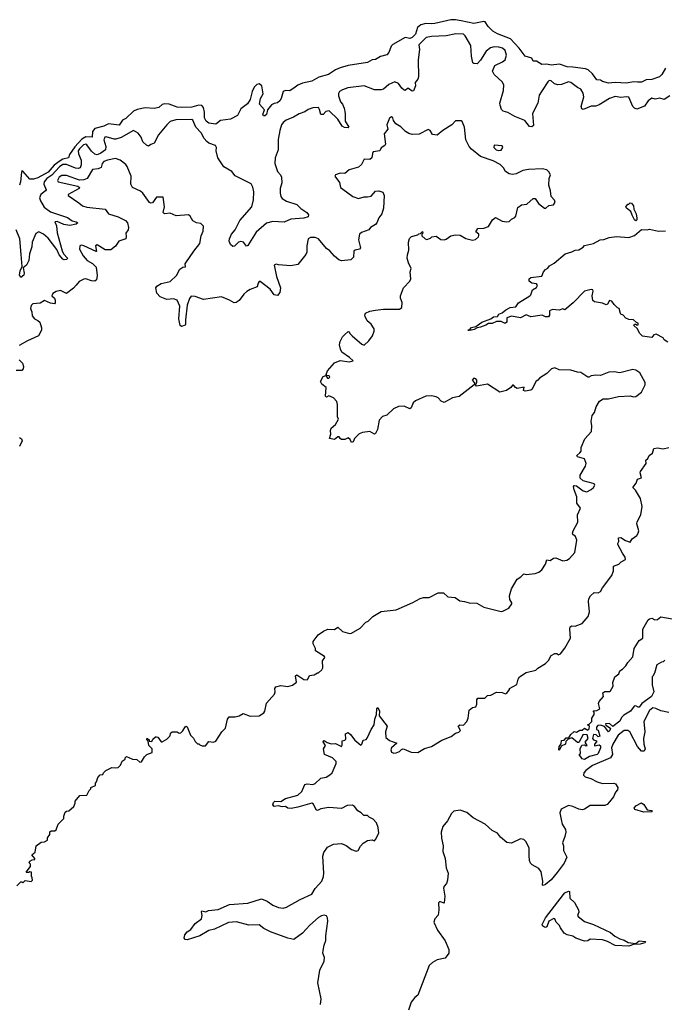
# Model space of a CAD drawing. Extents: x 2240384 to 2404287, y 351326 to 526670.
# Tile 159 of 256: x 2307606 to 2313255, y 436206 to 444836. Entities that reach past the tile are written whole.
import ezdxf

# ---------------------------------------------------------------- set-up
doc = ezdxf.new("R2010")
doc.units = 0

msp = doc.modelspace()

# ---------------------------------------------------------------- linework, layer by layer
at = {"layer": '0CON20XD'}
for points in [[(2313265, 444411.2), (2313234.2, 444355), (2313214.5, 444335.5), (2313145, 444311.1), (2313095, 444308.9), (2313055, 444288.6), (2313021.2, 444288.8), (2312985, 444290.4), (2312925, 444279.6), (2312825, 444284.4), (2312765, 444280), (2312715, 444293.8), (2312695, 444306.2), (2312665, 444310), (2312625, 444360), (2312587.1, 444395), (2312565, 444404.6), (2312455, 444421.1), (2312405, 444421.9), (2312336.2, 444446.2), (2312265, 444436.1), (2312225, 444444.7), (2312182.1, 444442.1), (2312135, 444471.2), (2312105, 444472.5), (2312095, 444497.5), (2312035, 444516), (2311982.5, 444585), (2311907.1, 444667.1), (2311795, 444710.4), (2311751.9, 444735), (2311711.4, 444775), (2311685, 444816), (2311675, 444820), (2311585, 444803.2), (2311474.8, 444824.8), (2311425, 444835.8), (2311384.8, 444835.2), (2311245, 444803.3), (2311211.5, 444798.5), (2311165, 444801.9), (2311120.7, 444789.3), (2311091.9, 444768.1), (2311075, 444707.5), (2311045, 444679.1), (2311025, 444671.8), (2310985, 444679.4), (2310875, 444618), (2310862.5, 444605), (2310841.4, 444548.6), (2310825, 444528.6), (2310767.2, 444512.8), (2310725, 444487.5), (2310695, 444484.3), (2310655, 444459.2), (2310485, 444433.6), (2310415, 444413.8), (2310373.7, 444396.3), (2310312, 444355), (2310227.2, 444332.8), (2310165, 444296), (2310085, 444278.6), (2310045, 444262.9), (2310020.8, 444245), (2309975, 444213.3), (2309935, 444214.2), (2309915, 444206.2), (2309898.9, 444145), (2309886.1, 444123.9), (2309865, 444108), (2309835, 444102), (2309811.8, 444088.2), (2309778, 444045), (2309770, 444005), (2309755, 443992.5), (2309743.9, 443993.9), (2309737.5, 444005), (2309751.2, 444045), (2309707.5, 444095), (2309717.1, 444145), (2309739.5, 444185), (2309728.5, 444255), (2309705, 444273.3), (2309685, 444266.5), (2309662.2, 444245), (2309644.6, 444205), (2309625.8, 444135), (2309602.1, 444097.9), (2309544, 444055), (2309514.4, 443995.6), (2309455, 443964), (2309365, 443951.2), (2309325, 443921.2), (2309265, 443927.5), (2309239.2, 443945), (2309225.5, 443975), (2309226.9, 444025), (2309217.5, 444065), (2309202.4, 444082.4), (2309175, 444086.7), (2309115, 444068.2), (2309025.6, 444065.6), (2308985, 444069.4), (2308915, 444094.6), (2308875, 444097.9), (2308855, 444092.5), (2308825, 444065.6), (2308785, 444056), (2308705, 444064), (2308635, 444050), (2308605, 444033.8), (2308535, 443971.2), (2308506.7, 443955), (2308478.1, 443911.9), (2308385, 443922.9), (2308345, 443901.8), (2308265, 443882.3), (2308245.3, 443855), (2308241.2, 443805), (2308185, 443809.1), (2308152.2, 443787.8), (2308088.3, 443721.7), (2308044.1, 443655), (2308034.3, 443625), (2307985, 443612.8), (2307960.4, 443599.6), (2307909.7, 443560.3), (2307855, 443499.5), (2307765, 443448.8), (2307726.9, 443436.9), (2307695, 443438.2), (2307635, 443507.5), (2307625, 443511.2), (2307620.8, 443500.8), (2307614.7, 443415), (2307605, 443385.6)], [(2313305, 444167.1), (2313255, 444137.7), (2313215, 444147.2), (2313175, 444140.4), (2313145, 444146.6), (2313114.5, 444125), (2313082, 444078), (2313015, 444052.2), (2312995, 444060.6), (2312980.9, 444075), (2312945, 444155.5), (2312925, 444160.4), (2312875, 444152.8), (2312825, 444162.1), (2312775, 444145.2), (2312685, 444088.8), (2312655, 444079.2), (2312615, 444078.3), (2312545, 444049.1), (2312531.5, 444055), (2312526.6, 444075), (2312549.4, 444160.6), (2312545, 444193.1), (2312525, 444227.5), (2312495, 444242.2), (2312435.9, 444285.9), (2312415, 444289.7), (2312355, 444268), (2312323.5, 444263.5), (2312294.4, 444274.4), (2312265, 444301.1), (2312247.8, 444302.2), (2312235, 444292.5), (2312185.7, 444214.3), (2312158.8, 444175), (2312146.9, 444103.1), (2312101.4, 444015), (2312110.2, 443909.8), (2312095, 443895.4), (2312075, 443898.4), (2312033.4, 443953.4), (2311945, 443988.2), (2311885, 444021.9), (2311844.4, 444034.4), (2311830, 444050), (2311815.9, 444085.9), (2311814.2, 444105), (2311846.4, 444215), (2311847.8, 444265), (2311835, 444290.8), (2311762.9, 444355), (2311750, 444385), (2311770.8, 444435), (2311837.5, 444465), (2311860.6, 444485), (2311873.5, 444525), (2311861.9, 444565), (2311838.6, 444585), (2311805, 444595.7), (2311765, 444598.8), (2311731.2, 444588.8), (2311695, 444558.6), (2311645, 444480.6), (2311615, 444447.5), (2311585, 444451.2), (2311578.3, 444458.3), (2311564.8, 444514.8), (2311558.6, 444608.6), (2311510.9, 444695), (2311495, 444708.2), (2311427.9, 444712.1), (2311345, 444694.7), (2311215, 444689.7), (2311168.9, 444681.1), (2311102.9, 444615), (2311108.6, 444575), (2311097.5, 444485), (2311101.5, 444335), (2311095.6, 444314.4), (2311071.2, 444285), (2311076.2, 444255), (2311058.8, 444211.2), (2311045, 444210), (2311015, 444234), (2311005, 444233.8), (2310985, 444216.2), (2310975, 444219.2), (2310955, 444234.4), (2310926.5, 444276.5), (2310895, 444290), (2310842.3, 444267.8), (2310795, 444228.1), (2310775, 444221.6), (2310715, 444221.1), (2310625, 444256.7), (2310481.2, 444238.8), (2310435, 444221.9), (2310408.8, 444205), (2310400.5, 444189.5), (2310399.7, 444169.7), (2310416.5, 444116.5), (2310436.4, 444095), (2310451.2, 444061.2), (2310460, 444015), (2310458.1, 443945), (2310491.2, 443895), (2310485, 443888.8), (2310451.9, 443891.9), (2310432.5, 443902.5), (2310394.5, 443964.5), (2310317.1, 444037.1), (2310290.1, 444029.9), (2310265, 444004.5), (2310244.4, 444004.4), (2310235, 444050), (2310224.3, 444065.7), (2310175, 444064.2), (2310135, 444048.8), (2310105, 444028.8), (2310055, 444012), (2310007.2, 443982.8), (2309941.9, 443955), (2309915.7, 443935), (2309901.9, 443915), (2309885.7, 443865), (2309871.8, 443785), (2309871.5, 443695), (2309846.2, 443625), (2309841.5, 443575), (2309865.5, 443505.5), (2309891.4, 443475), (2309900, 443455), (2309902.2, 443405), (2309890, 443355), (2309889.2, 443315), (2309894.7, 443285), (2309907.2, 443267.2), (2309943.9, 443243.9), (2310035, 443216.7), (2310070.4, 443180.4), (2310123.3, 443145), (2310136.7, 443125), (2310133, 443107), (2310095, 443095.8), (2309981.5, 443088.5), (2309925, 443062), (2309825, 443066.7), (2309768.3, 443051.7), (2309677.7, 442972.2), (2309605, 442856), (2309595, 442852), (2309566.7, 442886.7), (2309545, 442892.9), (2309525, 442887.1), (2309488.8, 442851.2), (2309475, 442847.8), (2309453.2, 442865), (2309442.5, 442895), (2309443.8, 442915), (2309463.8, 442955), (2309494.5, 442995), (2309535, 443075.7), (2309640, 443195), (2309655.5, 443255.5), (2309657.1, 443327.1), (2309649.1, 443369.1), (2309635, 443397.5), (2309495, 443465.8), (2309464.1, 443504.1), (2309396.1, 443546.1), (2309341.5, 443625), (2309328.2, 443685), (2309330, 443715), (2309322.4, 443732.4), (2309265, 443752.4), (2309245, 443768.8), (2309223.3, 443795), (2309196.7, 443845), (2309150, 443895), (2309124, 443954), (2309115, 443962.2), (2308975, 443957.4), (2308925, 443942.8), (2308895, 443915.4), (2308824, 443826), (2308785, 443752.5), (2308755, 443742.5), (2308735, 443726.7), (2308716.7, 443735), (2308685, 443763.8), (2308670.6, 443805), (2308645, 443841.5), (2308605, 443863.3), (2308495, 443803.9), (2308449.7, 443789.7), (2308435, 443789.1), (2308365, 443810), (2308353.5, 443806.5), (2308343.2, 443783.2), (2308360, 443725), (2308356.8, 443695), (2308317.8, 443665), (2308285, 443651.2), (2308265, 443658.1), (2308234.6, 443684.6), (2308195, 443738.4), (2308185, 443744.8), (2308165, 443739.2), (2308129.1, 443705), (2308119.3, 443685), (2308120.4, 443660.4), (2308144.4, 443605), (2308143.8, 443565), (2308135, 443538), (2308118.2, 443531.8), (2308095, 443534.5), (2308015, 443566.9), (2307985, 443567.1), (2307955, 443546.9), (2307886.8, 443473.2), (2307844.8, 443445), (2307820.4, 443415), (2307818.9, 443395), (2307837.5, 443345), (2307833.3, 443335), (2307790.2, 443305), (2307779.4, 443275), (2307788.4, 443248.4), (2307821.9, 443191.9), (2307875, 443152.5), (2308025, 443100.6), (2308065, 443071.8), (2308102.5, 443065), (2308116.7, 443055), (2308100, 443045), (2308045, 443032.7), (2307992.1, 443042.1), (2307935, 443067.9), (2307914, 443065), (2307929.5, 443029.5), (2307933.4, 442966.6), (2307978.8, 442808.8), (2307990.5, 442785), (2308024.4, 442745), (2308018.8, 442735), (2307995, 442731.1), (2307985, 442738.2), (2307951.8, 442775), (2307930.3, 442820.3), (2307855, 442922.3), (2307815, 442956.8), (2307775, 442976.2), (2307748.2, 442961.8), (2307715.8, 442885), (2307711.6, 442845), (2307693.4, 442785), (2307687.5, 442725), (2307667.1, 442682.9), (2307637.8, 442662.2), (2307646.7, 442615), (2307642.5, 442597.5), (2307615, 442576.2), (2307605.5, 442595.5), (2307610.3, 442635), (2307627.1, 442672.9), (2307618.4, 442778.4), (2307606.3, 442916.3), (2307574.7, 442994.7)], [(2312125, 439981.2), (2312155, 439993.8), (2312181.2, 440015), (2312215, 440062.5), (2312225, 440102.5), (2312255, 440096.2), (2312285, 440116.2), (2312305, 440118.8), (2312365, 440094), (2312402.3, 440097.7), (2312425, 440113.8), (2312471.2, 440165), (2312488, 440275), (2312478, 440305), (2312455, 440324), (2312451.9, 440335), (2312456.7, 440355), (2312497.8, 440432.2), (2312495.5, 440494.5), (2312522, 440555), (2312487.7, 440597.7), (2312490, 440655), (2312464.2, 440715.8), (2312460, 440745), (2312465, 440752.5), (2312485, 440751.2), (2312545, 440706.4), (2312575, 440697.1), (2312615, 440717.1), (2312635.8, 440735), (2312646.7, 440755), (2312642.5, 440765), (2312630.5, 440770.5), (2312543.2, 440793.2), (2312518.3, 440818.3), (2312517.5, 440845), (2312565, 440923.8), (2312570, 440945), (2312555.6, 440985.6), (2312493.3, 441005), (2312488.8, 441015), (2312515, 441038.9), (2312528.1, 441055), (2312528.1, 441085), (2312558.8, 441161.2), (2312617.1, 441225), (2312621.1, 441275), (2312615.8, 441315), (2312624.3, 441365.7), (2312645, 441392.5), (2312657, 441443), (2312686.8, 441493.2), (2312718.3, 441511.7), (2312765, 441513.1), (2312855, 441533.8), (2312955, 441540), (2312985, 441530), (2313005, 441533.8), (2313055, 441572.5), (2313086.7, 441635), (2313088.8, 441655), (2313041.7, 441741.7), (2313005, 441763.8), (2312978.8, 441768.8), (2312865, 441742), (2312815, 441748), (2312770, 441745), (2312695, 441716.2), (2312655, 441720), (2312615, 441713.8), (2312595, 441703.3), (2312585, 441703.3), (2312524.2, 441744.2), (2312495, 441746.2), (2312435, 441763.8), (2312335, 441766.2), (2312295, 441783.3), (2312267.5, 441775), (2312226.7, 441735), (2312162.5, 441695), (2312147.5, 441675), (2312132, 441668), (2312093.8, 441595), (2312085, 441588), (2312035, 441580), (2312020, 441585), (2312026.2, 441616.2), (2311965, 441602.5), (2311950.7, 441610.7), (2311935, 441632.5), (2311925, 441632.5), (2311909.3, 441610.7), (2311873.6, 441586.4), (2311815, 441571.2), (2311705, 441641.4), (2311610, 441625), (2311600, 441635), (2311612.5, 441655), (2311612.5, 441675), (2311605, 441687.5), (2311585, 441692.5), (2311572.5, 441675), (2311591.7, 441651.7), (2311590, 441635), (2311456.7, 441533.3), (2311398.3, 441521.7), (2311325, 441480.8), (2311300.9, 441490.9), (2311275, 441520), (2311255, 441531.2), (2311215, 441540), (2311165, 441536.7), (2311073.8, 441495), (2311055, 441476.2), (2311037, 441433), (2311025.9, 441424.1), (2310975, 441448), (2310925, 441446.7), (2310883.3, 441425), (2310825, 441368.8), (2310785, 441358.8), (2310756.7, 441325), (2310743.3, 441245), (2310725, 441210), (2310715, 441202.5), (2310676.1, 441226.1), (2310611.2, 441218.8), (2310582.5, 441205), (2310541.2, 441165), (2310527.5, 441135), (2310515, 441130), (2310501.2, 441155), (2310485, 441170), (2310455, 441156.7), (2310425, 441157.5), (2310413.6, 441163.6), (2310405, 441180), (2310395, 441180), (2310364, 441156), (2310322.5, 441165), (2310333.3, 441203.3), (2310330, 441235), (2310336.7, 441255), (2310375, 441287.5), (2310400, 441335), (2310392.5, 441355), (2310391.7, 441461.7), (2310385, 441490), (2310355, 441520), (2310315, 441537.5), (2310295, 441527.5), (2310287.5, 441535), (2310292.5, 441612.5), (2310255, 441642.5), (2310241.2, 441665), (2310265, 441708.8), (2310288.3, 441718.3), (2310305, 441693.3), (2310315, 441693.3), (2310325, 441702.5), (2310317.5, 441715), (2310298.3, 441718.3), (2310292.5, 441725), (2310303.3, 441756.7), (2310365, 441828.8), (2310415, 441850), (2310495, 441836.7), (2310530, 441845), (2310497.5, 441875), (2310430.8, 441920.8), (2310416.9, 441946.9), (2310410, 441985), (2310413.3, 442015), (2310433.8, 442055), (2310451.9, 442075), (2310485, 442102.5), (2310495, 442100), (2310500, 442085), (2310520, 442065), (2310605, 441992.5), (2310625, 441982.5), (2310665, 442020), (2310697.5, 442065), (2310712.5, 442105), (2310712.5, 442125), (2310706.1, 442136.1), (2310685.9, 442165.9), (2310652.5, 442195), (2310633, 442233), (2310630, 442245), (2310637, 442263), (2310675, 442280), (2310725, 442290), (2310795, 442300), (2310935, 442300), (2310956.1, 442313.9), (2310958.3, 442358.3), (2310942.5, 442395), (2310942.5, 442415), (2310968.8, 442485), (2311026.2, 442545), (2311034, 442565), (2311027.5, 442625), (2311037.5, 442655), (2311013.6, 442703.6), (2311003.3, 442745), (2311004.1, 442775.9), (2311016.4, 442816.4), (2311012.5, 442885), (2311023, 442917), (2311040, 442935), (2311095, 442950), (2311105, 442960), (2311118.3, 442961.7), (2311135, 442980), (2311140, 442965), (2311130, 442955), (2311131.7, 442941.7), (2311160, 442915), (2311175, 442910), (2311205, 442920), (2311218.3, 442931.7), (2311255, 442937.5), (2311298.3, 442908.3), (2311325, 442907.5), (2311345, 442913.3), (2311385, 442940), (2311425, 442948.8), (2311465, 442946.2), (2311515, 442918), (2311575, 442904), (2311600.7, 442909.3), (2311626.4, 442933.6), (2311630, 442945), (2311630, 442955), (2311602.5, 442975), (2311622.5, 443005), (2311675, 443009.4), (2311715, 443022), (2311748.6, 443081.4), (2311775, 443102), (2311835, 443071.2), (2311875, 443063.8), (2311895, 443066.2), (2311915, 443086.7), (2311945, 443102), (2311954, 443115), (2311971.1, 443188.9), (2312005, 443212), (2312051.2, 443218.8), (2312105, 443267.5), (2312125, 443270), (2312152.5, 443225), (2312205, 443183.3), (2312216.1, 443183.9), (2312242, 443208), (2312285, 443213.8), (2312300, 443235), (2312294.1, 443254.1), (2312262.5, 443285), (2312256.7, 443335), (2312242.5, 443385), (2312247, 443443), (2312257.5, 443475), (2312243.6, 443503.6), (2312225, 443520), (2312185, 443528.8), (2312065, 443524.2), (2312015, 443513.3), (2311956.1, 443483.9), (2311925, 443478.8), (2311895, 443483.8), (2311865, 443503.8), (2311845, 443538.8), (2311817.2, 443567.2), (2311755, 443600), (2311645, 443637.5), (2311565, 443700.8), (2311544, 443724), (2311515, 443783.8), (2311503.3, 443895), (2311483.6, 443943.6), (2311475, 443950), (2311425, 443950), (2311393.3, 443915), (2311315, 443866), (2311265, 443824.2), (2311225, 443830), (2311203.8, 443865), (2311185, 443874), (2311106.9, 443833.1), (2311045, 443829.6), (2311017.8, 443837.8), (2310986.8, 443856.8), (2310945, 443896.5), (2310903.3, 443923.3), (2310882.3, 443952.3), (2310875.8, 443975.8), (2310865, 443983.3), (2310846.4, 443973.6), (2310822.5, 443915), (2310832.5, 443875), (2310800, 443835), (2310813.3, 443745), (2310806.4, 443733.6), (2310775, 443712.5), (2310763, 443687), (2310705, 443676.7), (2310697, 443663), (2310692.5, 443625), (2310675, 443611.2), (2310625, 443613.3), (2310602.1, 443567.9), (2310575, 443542.5), (2310495, 443520), (2310455, 443487.5), (2310415, 443492), (2310372.5, 443475), (2310367.5, 443465), (2310409.5, 443409.5), (2310416.7, 443365), (2310439.3, 443350.7), (2310525.8, 443285.8), (2310575, 443267.5), (2310625, 443283.3), (2310655, 443282.5), (2310685, 443290), (2310725, 443331.9), (2310755, 443335.5), (2310788, 443325), (2310800, 443295), (2310794.6, 443185), (2310779.6, 443135), (2310755, 443100), (2310735.8, 443054.2), (2310725, 443040.5), (2310682, 443015), (2310665.4, 442994.6), (2310600.7, 442969.3), (2310585.4, 442955), (2310574.6, 442905), (2310591.5, 442835), (2310584, 442825), (2310545, 442815.4), (2310535, 442806.5), (2310532.2, 442755), (2310509, 442731), (2310425, 442723.3), (2310401.8, 442731.8), (2310363.7, 442763.7), (2310325, 442808.8), (2310295, 442830.8), (2310225, 442914), (2310195, 442928), (2310155, 442926), (2310135, 442916.2), (2310123, 442853), (2310121.2, 442798.8), (2310115, 442778.8), (2310045, 442688.8), (2309982.6, 442677.4), (2309875, 442686), (2309855, 442692.5), (2309837.5, 442685), (2309856.7, 442585), (2309892.5, 442485), (2309886.6, 442443.4), (2309865, 442417.5), (2309835, 442424), (2309801.5, 442475), (2309715, 442540), (2309705, 442542), (2309695, 442527.5), (2309687.1, 442492.9), (2309625, 442470), (2309597.8, 442452.2), (2309570.6, 442429.4), (2309528.8, 442375), (2309504.2, 442355.8), (2309484.5, 442354.5), (2309445, 442378.8), (2309375, 442408), (2309215.8, 442384.2), (2309145, 442410), (2309108.3, 442411.7), (2309095, 442392.5), (2309075.3, 442335), (2309059.7, 442205), (2309060, 442165), (2309055, 442158), (2309025, 442146.7), (2309012.5, 442155), (2308999.6, 442215), (2309009.5, 442325), (2308985, 442377.5), (2308955, 442390), (2308895, 442384.4), (2308837.1, 442407.1), (2308808.1, 442438.1), (2308800.5, 442485), (2308809.1, 442500.9), (2308845.3, 442524.7), (2308925, 442540), (2308979.6, 442595), (2309010.3, 442649.7), (2309035, 442666.7), (2309059.3, 442670.7), (2309056.7, 442695), (2309061.2, 442705), (2309131.8, 442808.2), (2309186, 442875), (2309197.7, 442942.3), (2309213, 442983), (2309216.1, 443026.1), (2309195, 443050), (2309155, 443056.7), (2309123.9, 443073.9), (2309098.8, 443115), (2309085, 443126), (2308976.1, 443116.1), (2308925, 443139.2), (2308874.2, 443134.2), (2308863.3, 443145), (2308876.2, 443195), (2308865, 443280), (2308805, 443280), (2308769.3, 443230.7), (2308755, 443227.5), (2308743.6, 443233.6), (2308685, 443316), (2308665, 443332), (2308594.1, 443364.1), (2308580, 443395), (2308584, 443465), (2308548.3, 443548.3), (2308535, 443566.2), (2308485.8, 443605.8), (2308445, 443618), (2308375, 443605.7), (2308345, 443593.1), (2308328.1, 443575), (2308318.9, 443541.1), (2308295, 443529.2), (2308245, 443522.5), (2308196.2, 443445), (2308168.5, 443431.5), (2308130.2, 443430.2), (2308015, 443470), (2307975, 443468.8), (2307953.3, 443455), (2307938, 443425), (2307943.7, 443413.7), (2308115.4, 443375.4), (2308131.2, 443365), (2308128, 443355), (2308032, 443305), (2308030, 443295), (2308125, 443230.8), (2308156.7, 443205), (2308195, 443191.4), (2308354, 443175), (2308385, 443133.1), (2308468.3, 443108.3), (2308534.3, 443074.3), (2308550, 443055), (2308560.8, 443015), (2308556.2, 442995), (2308536.9, 442965), (2308540.4, 442935), (2308535.4, 442914.6), (2308475, 442895.8), (2308445, 442851.2), (2308405, 442818.8), (2308355, 442820), (2308285, 442863.3), (2308270, 442855), (2308280, 442805), (2308275, 442804), (2308168, 442855), (2308145, 442859.4), (2308133.8, 442855), (2308131.4, 442825), (2308162.9, 442765), (2308196.2, 442725), (2308245, 442700), (2308276.5, 442666.5), (2308284.4, 442595), (2308278, 442555), (2308265.8, 442544.2), (2308234.1, 442545.9), (2308185, 442563.5), (2308168, 442562), (2308127.7, 442542.3), (2308102.3, 442507.7)], [(2311805, 443688.8), (2311825, 443692), (2311839.2, 443715), (2311835, 443728.8), (2311763.3, 443735), (2311761.2, 443715), (2311782.5, 443695), (2311805, 443688.8)], [(2313005, 443074), (2312993, 443083), (2312972.6, 443122.6), (2312963.3, 443155), (2312925, 443182.5), (2312917.5, 443195), (2312935, 443220), (2312945, 443220), (2312955, 443230), (2312968.3, 443228.3), (2312986.7, 443205), (2312988.8, 443175), (2313008.9, 443135), (2313015.8, 443095), (2313015, 443082.5), (2313005, 443074)], [(2313285, 442010), (2313255, 442030), (2313245, 442046), (2313185, 442080), (2313165, 442073.3), (2313145, 442051.2), (2313065, 442061.2), (2313038.3, 442088.3), (2313020, 442125), (2312987.5, 442155), (2312995, 442167.5), (2313006.7, 442166.7), (2313015, 442157.5), (2313025, 442162.5), (2313025, 442176.2), (2313011.2, 442181.2), (2312985, 442206), (2312945, 442206.7), (2312919.3, 442219.3), (2312895.9, 442245.9), (2312873.9, 442253.9), (2312870.7, 442260.7), (2312860, 442305), (2312845, 442310), (2312815, 442338.8), (2312795, 442370), (2312775, 442373.8), (2312756.2, 442343.8), (2312745, 442336.7), (2312715, 442351.2), (2312645, 442363.8), (2312630, 442375), (2312622.5, 442415), (2312633.3, 442455), (2312627.7, 442467.7), (2312615, 442471.2), (2312555, 442456.7), (2312457.3, 442352.7), (2312385, 442293.1), (2312365, 442302.5), (2312335, 442290), (2312275, 442296.2), (2312250, 442285), (2312250, 442245), (2312239.3, 442230.7), (2312215, 442231.2), (2312185, 442246.7), (2312085, 442230), (2312045, 442248.8), (2311995, 442222.5), (2311915, 442235.8), (2311876.1, 442223.9), (2311875.7, 442185), (2311865, 442176.9), (2311855, 442175.6), (2311825, 442191.5), (2311785, 442189.5), (2311746.7, 442173.3), (2311715, 442174.4), (2311691.4, 442158.6), (2311645, 442140.5), (2311614, 442136), (2311589.8, 442120.2), (2311564.5, 442114.5), (2311532.5, 442115), (2311544.1, 442115.9), (2311565, 442138.5), (2311602.4, 442147.6), (2311655.8, 442185.8), (2311735, 442212.9), (2311759.7, 442230.3), (2311793.8, 442235), (2311805.4, 442254.6), (2311835.8, 442265), (2311866.4, 442293.6), (2311905, 442312.2), (2311955, 442319.2), (2311976.6, 442353.4), (2312077.5, 442415), (2312086.2, 442423.8), (2312101.7, 442468.3), (2312135, 442487.5), (2312143.3, 442505), (2312135, 442520), (2312095, 442526.7), (2312070, 442545), (2312072.5, 442565), (2312085, 442576.7), (2312183, 442587), (2312197.5, 442625), (2312215, 442647.5), (2312235, 442657.5), (2312250.4, 442679.6), (2312288.8, 442701.2), (2312387.5, 442785), (2312445, 442801.2), (2312475, 442816.2), (2312505, 442820), (2312545, 442843.3), (2312555, 442857.5), (2312635, 442874), (2312694.2, 442905.8), (2312725, 442909.2), (2312772.4, 442927.6), (2312835, 442935.8), (2312945, 442926), (2312995, 442943.3), (2313054.5, 442995.5), (2313105.7, 442994.3), (2313125, 442999.2), (2313205, 442981.5), (2313265, 442983.8)], [(2308102.3, 442507.7), (2308077.9, 442482.1), (2308015, 442436.7), (2307965, 442461.2), (2307925, 442453.8), (2307896.7, 442435), (2307888.8, 442415), (2307910, 442395), (2307917.7, 442377.7), (2307916.4, 442353.6), (2307910, 442345), (2307875, 442352), (2307825, 442376), (2307785, 442352), (2307720, 442345), (2307708, 442332), (2307701.2, 442305), (2307713.3, 442275), (2307715, 442240), (2307735, 442212.5), (2307765, 442200), (2307783.6, 442183.6), (2307798.8, 442135), (2307798.8, 442115), (2307772.5, 442065), (2307675, 442022), (2307601.2, 441978.8)], [(2307601.2, 441855), (2307630, 441825), (2307638.8, 441795), (2307635.8, 441774.2), (2307625, 441760), (2307575, 441760)], [(2307604.3, 441174.3), (2307622.3, 441162.3), (2307628.8, 441145), (2307603.3, 441095)], [(2309237.5, 437017.5), (2309262.3, 437027.7), (2309345, 437035.6), (2309445, 437081.1), (2309605, 437091.4), (2309725, 437128.8), (2309775, 437110), (2309823.3, 437075), (2309875, 437054), (2309915, 437048.8), (2309945, 437055.8), (2310063.1, 437125), (2310167.6, 437172.4), (2310195, 437220.8), (2310254.5, 437285.5), (2310268.1, 437325), (2310271.1, 437355), (2310262, 437505), (2310272, 437535), (2310305, 437582), (2310355, 437608.1), (2310425, 437614.4), (2310466.6, 437596.6), (2310515, 437561.2), (2310555, 437546.7), (2310572.5, 437555), (2310591.7, 437591.7), (2310615, 437617.5), (2310655, 437642.5), (2310695, 437647.5), (2310715, 437640), (2310725, 437650), (2310752.5, 437705), (2310746.4, 437756.4), (2310733.3, 437795), (2310705, 437827.5), (2310670, 437845), (2310655, 437860), (2310621.7, 437861.7), (2310600, 437885), (2310570.7, 437900.7), (2310539.3, 437939.3), (2310521.7, 437951.7), (2310475, 437947.5), (2310425, 437922.5), (2310315, 437930), (2310245, 437918.8), (2310215, 437903.3), (2310205, 437911.2), (2310181.1, 437961.1), (2310165, 437969.7), (2310045, 437932.7), (2309985, 437921.9), (2309956.2, 437926.2), (2309935, 437940), (2309905, 437936.7), (2309875, 437946.7), (2309835, 437940), (2309823.6, 437953.6), (2309830, 437975), (2309842.7, 437987.3), (2309895, 437983.8), (2309935, 438010.6), (2310045, 438039.4), (2310078.1, 438071.9), (2310105, 438132.7), (2310125, 438137.7), (2310175, 438133.6), (2310195, 438142.5), (2310245, 438186.9), (2310292, 438198), (2310325, 438217.1), (2310344.5, 438235.5), (2310361.4, 438275), (2310378.8, 438315), (2310378.8, 438335), (2310346.2, 438365), (2310278.8, 438395), (2310268.1, 438445), (2310287.5, 438475), (2310266.2, 438505), (2310270, 438515), (2310275, 438518), (2310300, 438500), (2310335, 438490), (2310375, 438490.5), (2310425, 438466), (2310432.9, 438477.1), (2310432, 438515), (2310455, 438520), (2310465, 438530), (2310461.2, 438575), (2310485, 438588), (2310505, 438572), (2310542, 438522), (2310595, 438477.5), (2310603.6, 438486.4), (2310615, 438521.2), (2310642.5, 438527.5), (2310651.7, 438538.3), (2310686.9, 438615), (2310713.9, 438655), (2310718.8, 438705), (2310733.3, 438745), (2310735.8, 438794.2), (2310745, 438806), (2310760, 438775), (2310757.5, 438735), (2310825.6, 438645), (2310810.6, 438595), (2310814.5, 438544.5), (2310847, 438517), (2310910, 438495), (2310864, 438455), (2310858, 438435), (2310865, 438416.7), (2310885, 438408), (2310905, 438410.8), (2310935, 438422), (2310952.3, 438437.7), (2310965, 438443.8), (2310975, 438441.2), (2311035.6, 438415.6), (2311095, 438414.2), (2311155, 438448), (2311215, 438466), (2311305, 438520.8), (2311387.7, 438552.3), (2311425, 438582.5), (2311455, 438590), (2311470, 438605), (2311447.5, 438645), (2311463.9, 438656.1), (2311495, 438653.3), (2311525, 438683.3), (2311535.6, 438714.4), (2311546, 438785), (2311575, 438808), (2311605, 438812.5), (2311613.8, 438835), (2311613.8, 438875), (2311620.8, 438889.2), (2311681.7, 438888.3), (2311705, 438912.5), (2311735, 438916.7), (2311785, 438941.2), (2311835, 438940), (2311865, 438927.5), (2311875, 438932.5), (2311900, 438965), (2311900, 438975), (2311962.3, 439007.7), (2311973.3, 439055), (2311987.5, 439075), (2312045, 439113.3), (2312130, 439135), (2312147, 439153), (2312215, 439192.5), (2312240.7, 439219.3), (2312265, 439262.5), (2312295, 439280), (2312315, 439280), (2312325, 439270), (2312345, 439276.7), (2312383.7, 439326.3), (2312432.5, 439415), (2312426.9, 439495), (2312430.8, 439515), (2312445, 439524), (2312475, 439521.4), (2312537, 439543), (2312588.8, 439605), (2312598.8, 439645), (2312591.2, 439735), (2312595, 439760), (2312607.5, 439785), (2312640, 439815), (2312675, 439812.5), (2312695, 439824.2), (2312713.3, 439856.7), (2312795.5, 439964.5), (2312811.4, 440005), (2312810, 440045), (2312857, 440063), (2312877, 440083), (2312915.8, 440105), (2312913.1, 440125), (2312888.7, 440158.7), (2312849.2, 440235), (2312846.7, 440245), (2312858, 440262), (2312854, 440295), (2312875, 440296.5), (2312915, 440270), (2312955, 440257.5), (2312972.5, 440285), (2313013.9, 440316.1), (2313026.7, 440335), (2313030.8, 440355), (2313014.2, 440415.8), (2313017.5, 440435), (2313050, 440495), (2313061.7, 440568.3), (2313047.8, 440637.8), (2313001.7, 440711.7), (2312980, 440735), (2313007.4, 440772.6), (2313020.8, 440809.2), (2313055, 440820), (2313043.3, 440865), (2313046.7, 440875), (2313097.5, 440945), (2313092.5, 440975), (2313110, 440990), (2313123.3, 441015), (2313153.3, 441035), (2313165, 441077.5), (2313195, 441083.3), (2313245, 441073.3), (2313295, 441086.7)], [(2307580, 437245), (2307615, 437280), (2307625, 437280), (2307635, 437270), (2307655, 437290), (2307707, 437283), (2307717.5, 437295), (2307716.7, 437315), (2307708.3, 437328.3), (2307710, 437365), (2307695, 437367.5), (2307685, 437360), (2307665, 437360), (2307662.5, 437365), (2307700, 437415), (2307700, 437435), (2307690, 437445), (2307695, 437460), (2307715, 437472.5), (2307740, 437475), (2307740, 437485), (2307712.5, 437515), (2307740.7, 437539.3), (2307750, 437595), (2307793, 437627), (2307825, 437630), (2307850, 437645), (2307850, 437665), (2307870, 437695), (2307871.7, 437718.3), (2307883, 437727), (2307915, 437727.5), (2307926.4, 437733.6), (2307942.5, 437785), (2307992.5, 437835), (2307992.5, 437855), (2308005, 437890), (2308015, 437900), (2308038.3, 437901.7), (2308079.3, 437940.7), (2308091.7, 437968.3), (2308093, 437987), (2308133.6, 438036.4), (2308195, 438040), (2308215, 438080), (2308230, 438095), (2308230, 438105), (2308270, 438125), (2308270, 438145), (2308280, 438155), (2308290, 438195), (2308311.7, 438218.3), (2308335, 438220), (2308340, 438235), (2308360, 438255), (2308415, 438282.5), (2308445, 438277.5), (2308468.3, 438281.7), (2308488.8, 438301.2), (2308503.9, 438336.1), (2308530, 438355), (2308530, 438365), (2308543, 438377), (2308595, 438353.3), (2308631.7, 438351.7), (2308658.3, 438328.3), (2308675, 438330), (2308700, 438375), (2308720, 438395), (2308767.5, 438412.5), (2308765.9, 438445.9), (2308737.5, 438475), (2308731.7, 438511.7), (2308720, 438525), (2308720, 438535), (2308726.7, 438536.7), (2308740, 438525), (2308741.7, 438511.7), (2308765, 438510), (2308771.7, 438528.3), (2308795, 438550), (2308805, 438550), (2308816.4, 438546.4), (2308845, 438507.5), (2308855, 438507.5), (2308895, 438530), (2308923, 438557), (2308930, 438585), (2308942.5, 438595), (2308985, 438592.5), (2309005, 438582.5), (2309017.5, 438585), (2309037.3, 438602.7), (2309055, 438637.5), (2309065, 438642.5), (2309075, 438637.5), (2309103.3, 438565), (2309129.3, 438539.3), (2309145, 438510), (2309165, 438490), (2309175, 438490), (2309185, 438480), (2309205, 438472.5), (2309235, 438472.5), (2309265, 438510), (2309305, 438502.5), (2309326.4, 438513.6), (2309377, 438593), (2309410, 438625), (2309426.2, 438705), (2309442.5, 438725), (2309495, 438726.2), (2309530, 438735), (2309565, 438753.3), (2309625, 438732.5), (2309705, 438734), (2309745, 438760), (2309753.8, 438775), (2309768, 438845), (2309840, 438925), (2309846, 438945), (2309842, 438975), (2309851.7, 438988.3), (2309895, 438998.8), (2309955, 438991.2), (2309995.7, 439004.3), (2310031.7, 439028.3), (2310023.1, 439085), (2310035, 439092.5), (2310095, 439054), (2310125, 439050), (2310132.5, 439055), (2310145, 439087.5), (2310187, 439093), (2310215, 439110), (2310225, 439110), (2310253, 439137), (2310262.5, 439155), (2310260, 439215), (2310281.2, 439245), (2310276.2, 439255), (2310197.5, 439305), (2310197.5, 439325), (2310177.5, 439365), (2310177.5, 439385), (2310222.5, 439445), (2310267.5, 439475), (2310307, 439493), (2310365, 439490), (2310395, 439512.5), (2310435, 439472.5), (2310497, 439457), (2310515, 439458.8), (2310588.8, 439501.2), (2310640, 439555), (2310660, 439565), (2310700, 439605), (2310775, 439647.5), (2310905, 439662.5), (2311051.7, 439728.3), (2311115, 439763.3), (2311145, 439770), (2311195, 439770), (2311275, 439812.5), (2311321.7, 439811.7), (2311358.3, 439778.3), (2311421.7, 439771.7), (2311463.6, 439743.6), (2311505, 439737.5), (2311545, 439723.3), (2311613, 439723), (2311675, 439687.5), (2311825, 439647.5), (2311839.3, 439650.7), (2311893, 439677), (2311920, 439715), (2311920, 439725), (2311902.5, 439755), (2311897.5, 439785), (2311915, 439847.5), (2311965, 439933.3), (2311998.3, 439951.7), (2312025, 439980), (2312045, 439972.5), (2312125, 439981.2)], [(2312555, 438352), (2312537, 438357), (2312510, 438395), (2312520, 438405), (2312517.5, 438445), (2312531.7, 438478.3), (2312555, 438480), (2312565, 438470), (2312580, 438475), (2312562.5, 438502.5), (2312587.5, 438535), (2312578.3, 438568.3), (2312545, 438570), (2312505, 438500), (2312495, 438500), (2312445, 438540), (2312411.7, 438528.3), (2312391.7, 438508.3), (2312390, 438485), (2312351.7, 438468.3), (2312335, 438430), (2312330, 438435), (2312333.3, 438465), (2312351.7, 438488.3), (2312353, 438517), (2312378.3, 438521.7), (2312395, 438540), (2312418.3, 438541.7), (2312435, 438570), (2312465, 438597.5), (2312485, 438590), (2312515, 438610), (2312535, 438610), (2312555, 438627.5), (2312585, 438610), (2312598.3, 438621.7), (2312600, 438645), (2312582.5, 438655), (2312598.3, 438661.7), (2312620, 438685), (2312620, 438715), (2312640, 438745), (2312640, 438765), (2312631.7, 438778.3), (2312665, 438780), (2312690, 438795), (2312678.3, 438841.7), (2312685, 438860), (2312722.5, 438905), (2312717.5, 438935), (2312735, 438948), (2312775, 438946.7), (2312785, 438952.5), (2312807.5, 438995), (2312803.6, 439026.4), (2312822.5, 439075), (2312856.4, 439103.6), (2312865, 439130), (2312888, 439142), (2312917.7, 439172.3), (2312935, 439202.5), (2312978.8, 439251.2), (2312991.2, 439325), (2313034, 439395), (2313066.7, 439415), (2313066.7, 439495), (2313115, 439576), (2313125, 439585.6), (2313145, 439589.2), (2313173, 439577), (2313195, 439579.2), (2313225, 439602.5), (2313325, 439583.8)], [(2313258.8, 439221.2), (2313245, 439207.5), (2313230, 439205), (2313189.3, 439180.7), (2313170.5, 439109.5), (2313155, 439082.5), (2313150, 439075), (2313150, 439005), (2313163.3, 438945), (2313142, 438905), (2313057.5, 438842.5), (2313035, 438811.2), (2313025, 438810), (2313005, 438822.5), (2312990.7, 438819.3), (2312960, 438775), (2312900.8, 438739.2), (2312881.2, 438718.8), (2312865, 438687.5), (2312805, 438640), (2312775, 438666.7), (2312740, 438665), (2312741.7, 438651.7), (2312782.5, 438625), (2312778, 438605), (2312765, 438592.5), (2312730, 438640), (2312695, 438652.5), (2312671.7, 438648.3), (2312660, 438635), (2312660, 438615), (2312675, 438610), (2312690, 438555), (2312675, 438550), (2312657, 438567), (2312635, 438570), (2312627.5, 438535), (2312635, 438522.5), (2312660, 438515), (2312660, 438505), (2312642.5, 438485), (2312645, 438470), (2312685, 438480), (2312695, 438470), (2312695, 438452.5), (2312675.6, 438405), (2312665.7, 438395), (2312601.1, 438378.9), (2312555, 438352)], [(2313295, 438764.3), (2313225, 438778.1), (2313179.9, 438799.9), (2313155, 438803.1), (2313125, 438781.8), (2313076.1, 438685), (2313083.8, 438595), (2313073.8, 438535), (2313074.6, 438484.6), (2313087.8, 438445), (2313080, 438425), (2313054.5, 438425), (2313019.6, 438465), (2312952.7, 438595), (2312935, 438607), (2312905, 438606.6), (2312851.1, 438565), (2312803.3, 438485), (2312793.3, 438455), (2312800.6, 438395), (2312784.4, 438365.6), (2312625, 438297.8), (2312567.8, 438255), (2312551.5, 438235), (2312548.1, 438215), (2312560.5, 438200.5), (2312612, 438185), (2312666, 438156), (2312715, 438142.1), (2312813.2, 438143.2), (2312828.7, 438138.7), (2312849.2, 438105), (2312844.4, 438085), (2312828.5, 438065), (2312809, 438025), (2312775, 437980), (2312755, 437958), (2312735, 437947.4), (2312605, 437948.2), (2312555, 437915.9), (2312535, 437911.7), (2312505, 437915.8), (2312455, 437938.8), (2312415, 437948.5), (2312350.6, 437915), (2312339.5, 437885), (2312350.5, 437825), (2312361.2, 437785), (2312388.3, 437738.3), (2312393.5, 437715), (2312384.5, 437675.5), (2312362.3, 437622.3), (2312372.7, 437595), (2312372.7, 437555), (2312402.3, 437495), (2312377.5, 437442.5), (2312317.6, 437362.4), (2312263.1, 437296.9), (2312215, 437255.5), (2312195, 437246.2), (2312189.3, 437249.3), (2312189.5, 437285), (2312175, 437366.2), (2312155.5, 437395.5), (2312097, 437427), (2312082.2, 437442.2), (2312072.8, 437465), (2312070.4, 437509.6), (2312070.5, 437575), (2312045, 437631.2), (2312025, 437649.2), (2311995, 437655.5), (2311915, 437618.8), (2311874.7, 437624.7), (2311821.3, 437671.3), (2311795, 437707.1), (2311747.7, 437727.7), (2311685, 437784.7), (2311580.3, 437840.3), (2311525, 437885.9), (2311465, 437908.8), (2311412.3, 437897.7), (2311390.8, 437879.2), (2311356.4, 437815), (2311315, 437764), (2311298.5, 437715), (2311302.2, 437662.2), (2311318.5, 437595), (2311315.8, 437544.2), (2311334.4, 437485), (2311343.2, 437403.2), (2311360.5, 437355), (2311355.8, 437295), (2311345.5, 437264.5), (2311325, 437241.2), (2311319.1, 437225), (2311331.8, 437155), (2311327.5, 437095), (2311325, 437091.2), (2311295, 437104.3), (2311285, 437104), (2311276, 437095), (2311280, 437035), (2311275, 436987.5), (2311244.7, 436955.3), (2311235.5, 436925), (2311268.1, 436855), (2311335, 436761.2), (2311368, 436685), (2311368.1, 436655), (2311335, 436609.2), (2311265, 436594.2), (2311225, 436571.4), (2311196, 436545), (2311095.7, 436285), (2311070, 436265), (2311038, 436225), (2311014.5, 436155)], [(2313075, 437891.1), (2312996.7, 437913.3), (2312990.5, 437925), (2313005, 437945.2), (2313055, 437971.2), (2313075, 437956.2), (2313105, 437911.2), (2313142.5, 437905), (2313150, 437895), (2313145, 437892), (2313075, 437891.1)], [(2312945, 436714.7), (2312825, 436721.1), (2312757.5, 436757.5), (2312715, 436771.3), (2312605, 436775.7), (2312585, 436762.5), (2312555, 436760), (2312480, 436785), (2312453.6, 436803.6), (2312405, 436813.3), (2312378.7, 436828.7), (2312345.7, 436875), (2312337.4, 436897.4), (2312307.5, 436925), (2312295, 436953.8), (2312286.7, 436956.7), (2312243.6, 436935), (2312225, 436886.2), (2312215, 436879.2), (2312205, 436880.8), (2312187.1, 436895), (2312185.5, 436905), (2312215.2, 436965), (2312370.9, 437169.1), (2312385, 437183.3), (2312415, 437198.5), (2312425.5, 437195), (2312428.9, 437135), (2312469.2, 437099.2), (2312504.8, 437035), (2312507, 437013), (2312496, 436985), (2312500.8, 436975), (2312555, 436930.9), (2312633.8, 436905), (2312785, 436835.3), (2312821.6, 436801.6), (2312865, 436778.2), (2312905, 436769.1), (2312938, 436748), (2313005, 436740), (2313035, 436762), (2313090, 436755), (2313085, 436744), (2313044, 436734), (2312985, 436731.2), (2312945, 436714.7)], [(2310242.9, 436205), (2310249.4, 436255), (2310219, 436395), (2310238, 436505), (2310275.4, 436585), (2310276.9, 436615), (2310263.6, 436655), (2310265, 436677.5), (2310273.8, 436725), (2310289.1, 436765), (2310288.8, 436805), (2310305.8, 436935.8), (2310304.5, 436964.5), (2310295, 436980), (2310275, 436986.9), (2310251.2, 436981.2), (2310225, 436966.9), (2310149.8, 436900.2), (2310085, 436828), (2310010, 436775), (2309955, 436785.7), (2309805, 436841.2), (2309745, 436871.2), (2309705, 436903.3), (2309615, 436899.4), (2309505, 436928.1), (2309435, 436922.4), (2309314.2, 436865), (2309265, 436853.9), (2309185, 436804.6), (2309075, 436771.4), (2309057.5, 436775), (2309047.5, 436785), (2309053.3, 436815), (2309075, 436842), (2309107.3, 436862.7), (2309143.8, 436915), (2309198.6, 436955), (2309205.6, 436985), (2309200, 437015), (2309203.6, 437026.4), (2309237.5, 437017.5)]]:
    msp.add_lwpolyline(points, dxfattribs=at)

doc.saveas('drawing.dxf')
